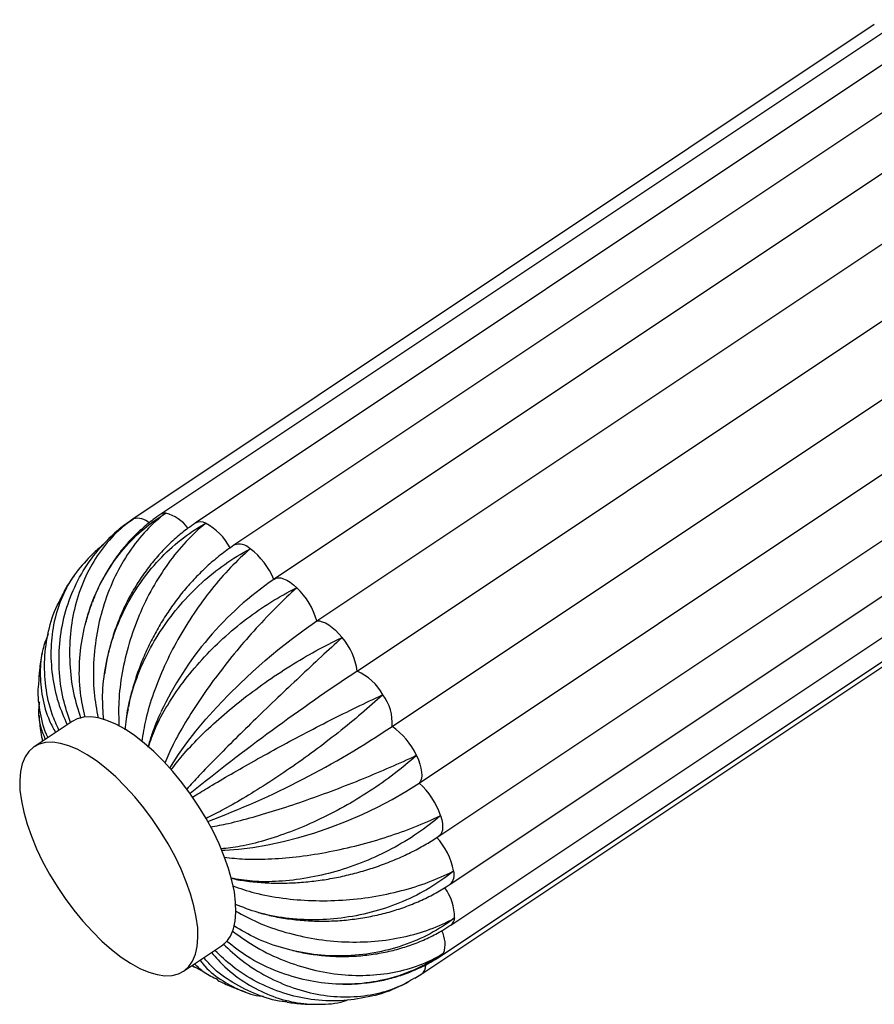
# Paper-space layout '_Derecha' of a CAD drawing. Header units: millimetres. Extents: x -312 to 312, y -227 to 1579.
# Tile 1 of 7: x -312 to -122, y -227 to -8. Entities that reach past the tile are written whole.
import ezdxf

# ---------------------------------------------------------------- set-up
doc = ezdxf.new("R2010")
doc.units = ezdxf.units.MM

psp = doc.layouts.new('_Derecha')

# ---------------------------------------------------------------- linework, layer by layer
at = {"color": 7, "linetype": 'Continuous', "lineweight": 25}
for p, q in [((-115.96, -8.34), (-280.96, -118.34)), ((-122.17, -9.44), (-287.17, -119.44)), ((-108.28, -10.32), (-273.28, -120.32)), ((-99.66, -15.22), (-264.66, -125.22)), ((-90.68, -22.73), (-255.68, -132.73)), ((-246.21, -142.06), (-81.21, -32.06)), ((-237.24, -153.21), (-72.24, -43.21)), ((-229.47, -165.51), (-64.47, -55.51)), ((-223.44, -178.11), (-58.44, -68.11)), ((-219.07, -189.95), (-54.07, -79.95)), ((-216.57, -200.63), (-51.57, -90.63)), ((-216.37, -209.68), (-51.37, -99.68)), ((-218.51, -216.48), (-53.51, -106.48)), ((-222.83, -220.56), (-57.83, -110.56)), ((-255.79, -132.81), (-255.68, -132.73)), ((-300.69, -164.4), (-309.14, -170.04)), ((-275.86, -219.96), (-267.41, -214.33)), ((-273.98, -218.71), (-273.46, -219.04)), ((-273.96, -218.69), (-271.53, -220)), ((-224.39, -221.51), (-222.83, -220.56)), ((-263.12, -224.2), (-262.15, -224.57))]:
    psp.add_line(p, q, dxfattribs=at)
at = {"color": 8, "linetype": 'Continuous', "lineweight": 25}
psp.add_line((-287.17, -119.43), (-287, -119.34), dxfattribs=at)
at = {"color": 8, "linetype": 'Continuous', "lineweight": 25, "flags": 128}
for points in [[(-255.68, -132.73), (-255.36, -132.56), (-254.84, -132.46), (-254.25, -132.5), (-253.6, -132.67), (-252.9, -132.99), (-252.17, -133.43), (-251.42, -134), (-250.66, -134.67)], [(-218.67, -185.34), (-218.41, -186.26), (-218.26, -187.12), (-218.22, -187.9), (-218.29, -188.59), (-218.46, -189.18), (-218.73, -189.64), (-219.08, -189.95)], [(-218.02, -215.95), (-218.34, -216.35), (-218.51, -216.48)]]:
    psp.add_lwpolyline(points, dxfattribs=at)
at = {"color": 7, "linetype": 'Continuous', "lineweight": 25, "flags": 128}
for points in [[(-278.93, -174.77), (-278.58, -174.2), (-276.97, -171.74), (-275.14, -169.19), (-273.11, -166.58), (-270.88, -163.92), (-268.49, -161.25), (-265.96, -158.58), (-263.31, -155.94), (-260.55, -153.36), (-257.73, -150.86), (-254.86, -148.46), (-251.96, -146.17), (-249.07, -144.03), (-246.21, -142.06)], [(-246.21, -142.06), (-245.64, -142.07), (-245, -142.22), (-244.3, -142.51), (-243.58, -142.94), (-242.83, -143.48), (-242.07, -144.14), (-241.32, -144.9), (-240.6, -145.74)], [(-264.77, -210.56), (-264.38, -208.81), (-264.21, -206.83), (-264.28, -204.65), (-264.57, -202.29), (-265.1, -199.78), (-265.85, -197.15), (-266.81, -194.42), (-267.97, -191.63), (-269.32, -188.82), (-270.85, -186.02), (-272.53, -183.25), (-274.34, -180.56), (-276.27, -177.97), (-278.29, -175.51), (-280.37, -173.21), (-282.5, -171.11), (-284.65, -169.22), (-286.79, -167.56), (-288.9, -166.16), (-290.95, -165.03), (-292.92, -164.19), (-294.79, -163.64), (-296.53, -163.4), (-298.13, -163.46), (-299.55, -163.82), (-300.69, -164.4)], [(-311.77, -173.8), (-312.17, -175.55), (-312.34, -177.53), (-312.27, -179.71), (-311.97, -182.07), (-311.45, -184.59), (-310.7, -187.22), (-309.74, -189.95), (-308.58, -192.73), (-307.23, -195.54), (-305.7, -198.35), (-304.02, -201.11), (-302.21, -203.81), (-300.28, -206.4), (-298.26, -208.86), (-296.17, -211.15), (-294.04, -213.26), (-291.9, -215.15), (-289.76, -216.8), (-287.65, -218.2), (-285.59, -219.33), (-283.62, -220.17), (-281.76, -220.72), (-280.02, -220.97), (-278.42, -220.91), (-276.99, -220.55), (-275.74, -219.88), (-274.69, -218.93), (-273.85, -217.7), (-273.23, -216.2), (-272.83, -214.45), (-272.66, -212.47), (-272.73, -210.29), (-273.03, -207.93), (-273.55, -205.41), (-274.3, -202.78), (-275.26, -200.05), (-276.42, -197.27), (-277.77, -194.46), (-279.3, -191.65), (-280.98, -188.89), (-282.79, -186.19), (-284.72, -183.6), (-286.74, -181.14), (-288.83, -178.85), (-290.96, -176.74), (-293.1, -174.85), (-295.24, -173.2), (-297.35, -171.8), (-299.41, -170.67), (-301.38, -169.83), (-303.24, -169.28), (-304.98, -169.03), (-306.58, -169.09), (-308.01, -169.45), (-309.26, -170.12), (-310.31, -171.07), (-311.15, -172.3), (-311.77, -173.8)], [(-224.04, -171.96), (-223.61, -172.95), (-223.27, -173.91), (-223.04, -174.82), (-222.9, -175.67), (-222.88, -176.44), (-222.96, -177.11), (-223.15, -177.67), (-223.44, -178.11)], [(-267.37, -193.03), (-266.7, -193.01), (-263.66, -192.81), (-260.46, -192.43), (-257.13, -191.87), (-253.7, -191.13), (-250.2, -190.22), (-246.65, -189.15), (-243.11, -187.93), (-239.58, -186.57), (-236.12, -185.08), (-232.74, -183.47), (-229.49, -181.77), (-226.38, -179.97), (-223.44, -178.11)]]:
    psp.add_lwpolyline(points, dxfattribs=at)
at = {"color": 8, "linetype": 'Continuous', "lineweight": 25}
for centre, radius, start, end in [((-280.01, -119.81), 1.74, 83.9013, 122.7596), ((-282.03, -126.66), 8.86, 36.2987, 75.6187), ((-286.11, -123.07), 3.84, 47.5955, 103.3652), ((-272.16, -122.43), 2.4, 60.2853, 117.9138), ((-277.42, -132.33), 13.61, 28.692, 61.7044), ((-263.46, -128.46), 3.45, 45.0865, 110.3012), ((-218.51, -198.52), 2.87, 312.6367, 17.4121), ((-227.21, -208.19), 11.66, 0.4266, 35.7224), ((-217.6, -208.04), 2.05, 306.8282, 358.1117), ((-223.72, -213.92), 6.05, 340.4245, 28.7715), ((-224.34, -218.75), 2.36, 309.6152, 2.7535)]:
    psp.add_arc(centre, radius, start, end, dxfattribs=at)
at = {"color": 7, "linetype": 'Continuous', "lineweight": 25}
for centre, radius, start, end in [((-271.09, -139.18), 16.58, 22.6063, 52.586), ((-214.03, -193.79), 73.91, 124.4026, 154.7803), ((-262.39, -146.77), 16.85, 16.246, 45.8884), ((-251.55, -155.16), 14.45, 7.761, 40.7067), ((37.19, -566.87), 496.41, 123.5614, 128.8828), ((-242.25, -164.41), 12.27, 29.0135, 65.8991), ((-239.83, -164.7), 10.39, 355.5218, 36.8839), ((-339.99, -1.52), 197.75, 290.5775, 303.9773), ((-238.39, -178.53), 15.78, 24.5768, 55.5837), ((-234.84, -190.84), 17.08, 18.7907, 48.1575), ((-231.08, -200.7), 15.6, 11.2185, 42.4676), ((-271.23, -208.85), 6.67, 304.9231, 345.1929)]:
    psp.add_arc(centre, radius, start, end, dxfattribs=at)
for points, knots in [([(-297.78, -163.46), (-298.17, -161.65), (-299.05, -157.63), (-299.16, -151.24), (-298.32, -144.51), (-296.45, -138.07), (-293.59, -131.99), (-289.85, -126.56), (-285.28, -121.82), (-281.76, -119.24), (-279.86, -118.1), (-279.83, -118.08)], [0, 0, 0, 0, 0.1057231, 0.2344777, 0.359651, 0.488457, 0.613882, 0.7429603, 0.8683824, 0.997447, 1, 1, 1, 1]), ([(-279.83, -118.08), (-279.86, -118.1), (-281.37, -119.23), (-284.28, -121.84), (-288.06, -126.57), (-291.23, -132.08), (-293.64, -138.13), (-295.27, -144.64), (-296.01, -151.31), (-295.96, -157.76), (-295.23, -161.78), (-294.89, -163.65)], [0, 0, 0, 0, 0.0025526, 0.1279561, 0.2569985, 0.3824039, 0.511461, 0.6366142, 0.7653996, 0.8905092, 1, 1, 1, 1]), ([(-301.02, -164.62), (-301.61, -162.89), (-302.93, -159.02), (-303.7, -152.79), (-303.53, -146.16), (-302.25, -139.76), (-299.89, -133.66), (-296.55, -128.15), (-292.28, -123.28), (-288.88, -120.57), (-287.03, -119.36), (-287, -119.34)], [0, 0, 0, 0, 0.104034, 0.233032, 0.358442, 0.487491, 0.613153, 0.742475, 0.868134, 0.997442, 1, 1, 1, 1]), ([(-287, -119.34), (-287.03, -119.36), (-288.58, -120.42), (-291.51, -122.89), (-295.18, -127.41), (-298.1, -132.74), (-300.11, -138.61), (-301.22, -144.96), (-301.33, -151.49), (-300.58, -157.86), (-299.35, -161.84), (-298.77, -163.72)], [0, 0, 0, 0, 0.002549, 0.127788, 0.256662, 0.381903, 0.510791, 0.63578, 0.764397, 0.889342, 1, 1, 1, 1]), ([(-280.96, -118.34), (-281.51, -118.73), (-283, -119.76), (-285.29, -121.65), (-287.77, -124.07), (-290.03, -126.73), (-292.08, -129.6), (-293.88, -132.66), (-295.26, -135.43), (-295.92, -137.21), (-296.17, -137.87)], [0, 0, 0, 0, 0.08191, 0.220565, 0.359426, 0.49863, 0.638188, 0.778093, 0.918325, 1, 1, 1, 1]), ([(-293.63, -164.06), (-293.77, -162.27), (-294.06, -158.34), (-293.34, -152.13), (-291.7, -145.63), (-289.12, -139.42), (-285.65, -133.58), (-281.45, -128.38), (-276.56, -123.88), (-272.93, -121.44), (-271.01, -120.37), (-270.97, -120.35)], [0, 0, 0, 0, 0.107329, 0.235853, 0.360801, 0.489376, 0.614576, 0.743422, 0.868619, 0.997452, 1, 1, 1, 1]), ([(-273.28, -120.32), (-273.82, -120.69), (-275.32, -121.72), (-277.64, -123.61), (-280.21, -126.05), (-282.59, -128.72), (-284.79, -131.6), (-286.79, -134.67), (-288.56, -137.9), (-290.1, -141.28), (-291.4, -144.78), (-292.44, -148.37), (-293.12, -151.38), (-293.35, -153.19), (-293.42, -153.77)], [0, 0, 0, 0, 0.051665, 0.141501, 0.231513, 0.321786, 0.412261, 0.502889, 0.593628, 0.684451, 0.775337, 0.866275, 0.95726, 1, 1, 1, 1]), ([(-287.17, -119.44), (-287.72, -119.82), (-289.21, -120.85), (-291.12, -122.4), (-292.37, -123.67), (-292.82, -124.13)], [0, 0, 0, 0, 0.275064, 0.738407, 1, 1, 1, 1]), ([(-270.97, -120.35), (-271, -120.38), (-272.48, -121.58), (-275.4, -124.31), (-279.36, -129.14), (-282.89, -134.68), (-285.82, -140.68), (-288.11, -147.07), (-289.63, -153.56), (-290.43, -159.8), (-290.3, -163.65), (-290.24, -165.46)], [0, 0, 0, 0, 0.00255, 0.12782, 0.256726, 0.381998, 0.510918, 0.635938, 0.764587, 0.889563, 1, 1, 1, 1]), ([(-293.6, -125.07), (-294.35, -125.64), (-295.41, -126.46), (-296.35, -127.42), (-296.63, -127.7)], [0, 0, 0, 0, 0.700444, 1, 1, 1, 1]), ([(-288.84, -166.31), (-288.68, -164.68), (-288.32, -161.09), (-286.65, -155.39), (-284.1, -149.43), (-280.74, -143.71), (-276.63, -138.32), (-271.94, -133.5), (-266.72, -129.31), (-263, -127.04), (-261.06, -126.03), (-261.02, -126.01)], [0, 0, 0, 0, 0.107892, 0.236335, 0.361204, 0.489698, 0.614819, 0.743584, 0.868702, 0.997453, 1, 1, 1, 1]), ([(-264.66, -125.22), (-265.19, -125.59), (-266.67, -126.6), (-269.04, -128.47), (-271.71, -130.88), (-274.24, -133.5), (-276.62, -136.31), (-278.83, -139.29), (-280.86, -142.42), (-282.7, -145.67), (-284.33, -149.02), (-285.74, -152.45), (-286.91, -155.95), (-287.72, -158.88), (-288.05, -160.64), (-288.15, -161.22)], [0, 0, 0, 0, 0.045881, 0.128942, 0.211962, 0.29496, 0.377915, 0.460829, 0.54372, 0.62662, 0.709564, 0.792579, 0.8757, 0.958962, 1, 1, 1, 1]), ([(-261.02, -126.01), (-261.05, -126.04), (-262.52, -127.31), (-265.47, -130.12), (-269.67, -134.94), (-273.64, -140.34), (-277.17, -146.08), (-280.22, -152.09), (-282.63, -158.08), (-284.38, -163.8), (-284.92, -167.26), (-285.18, -168.89)], [0, 0, 0, 0, 0.002547, 0.127679, 0.256442, 0.381576, 0.510353, 0.635235, 0.763742, 0.88858, 1, 1, 1, 1]), ([(-296.63, -127.7), (-297.85, -129.01), (-300.33, -131.66), (-303.01, -136.6), (-304.79, -142.07), (-305.55, -148.01), (-305.22, -154.1), (-304.03, -159.91), (-302.49, -163.51), (-301.79, -165.14)], [0, 0, 0, 0, 0.142186, 0.288027, 0.438115, 0.583663, 0.733435, 0.878933, 1, 1, 1, 1]), ([(-300.3, -132.08), (-300.52, -132.38), (-301.42, -133.66), (-302.4, -135.34), (-303.07, -136.75), (-303.23, -137.09)], [0, 0, 0, 0, 0.191052, 0.804828, 1, 1, 1, 1]), ([(-283.73, -170.1), (-283.25, -168.72), (-282.19, -165.69), (-279.55, -160.81), (-276.06, -155.65), (-271.9, -150.65), (-267.13, -145.87), (-261.96, -141.56), (-256.44, -137.75), (-252.64, -135.64), (-250.7, -134.69), (-250.66, -134.67)], [0, 0, 0, 0, 0.107657, 0.236133, 0.361036, 0.489563, 0.614717, 0.743516, 0.868667, 0.997452, 1, 1, 1, 1]), ([(-250.66, -134.67), (-250.69, -134.7), (-252.16, -136.02), (-255.18, -138.88), (-259.67, -143.59), (-264.11, -148.69), (-268.29, -153.96), (-272.15, -159.34), (-275.49, -164.58), (-278.23, -169.46), (-279.47, -172.32), (-280.05, -173.67)], [0, 0, 0, 0, 0.002547, 0.127652, 0.256388, 0.381496, 0.510246, 0.635102, 0.763582, 0.888394, 1, 1, 1, 1]), ([(-303.6, -166.34), (-304.13, -165.17), (-305.56, -162.03), (-306.65, -156.67), (-306.98, -150.44), (-306.05, -144.38), (-304.74, -139.86), (-303.44, -137.61), (-303.16, -137.13)], [0, 0, 0, 0, 0.124606, 0.33238, 0.534375, 0.742232, 0.944633, 1, 1, 1, 1]), ([(-296.33, -138.29), (-296.46, -138.62), (-297, -139.98), (-297.37, -141.41), (-297.66, -142.49)], [0, 0, 0, 0, 0.242593, 1, 1, 1, 1]), ([(-305.99, -144.93), (-306.43, -146.07), (-307.49, -148.81), (-307.94, -153.58), (-307.42, -158.93), (-306.21, -163.45), (-304.83, -166), (-304.36, -166.85)], [0, 0, 0, 0, 0.168969, 0.404407, 0.646678, 0.882034, 1, 1, 1, 1]), ([(-278.61, -175.18), (-277.83, -174.14), (-276.1, -171.85), (-272.51, -168.02), (-268.11, -163.87), (-263.18, -159.76), (-257.79, -155.74), (-252.18, -152.01), (-246.41, -148.62), (-242.57, -146.66), (-240.64, -145.76), (-240.6, -145.74)], [0, 0, 0, 0, 0.106741, 0.235349, 0.36038, 0.489039, 0.614321, 0.743253, 0.868532, 0.99745, 1, 1, 1, 1]), ([(-240.6, -145.74), (-240.63, -145.77), (-242.11, -147.13), (-245.22, -150), (-250.03, -154.49), (-254.96, -159.15), (-259.78, -163.78), (-264.43, -168.34), (-268.68, -172.6), (-272.37, -176.41), (-274.28, -178.5), (-275.18, -179.49)], [0, 0, 0, 0, 0.002548, 0.127724, 0.256533, 0.381711, 0.510534, 0.635461, 0.764013, 0.888896, 1, 1, 1, 1]), ([(-307.31, -149.09), (-307.34, -149.2), (-307.63, -150.47), (-307.93, -152.77), (-308.08, -154.95), (-308.14, -155.95)], [0, 0, 0, 0, 0.047594, 0.563298, 1, 1, 1, 1]), ([(-306.02, -167.96), (-306.03, -167.95), (-306.95, -166.26), (-307.72, -162.6), (-308.4, -158.56), (-308.11, -156.35), (-308.06, -155.96)], [0, 0, 0, 0, 0.003024, 0.45985, 0.903969, 1, 1, 1, 1]), ([(-273.88, -181.26), (-272.82, -180.6), (-270.47, -179.15), (-266.01, -176.52), (-260.8, -173.53), (-255.19, -170.42), (-249.27, -167.24), (-243.28, -164.15), (-237.31, -161.18), (-233.46, -159.35), (-231.56, -158.48), (-231.52, -158.46)], [0, 0, 0, 0, 0.1069031, 0.2354878, 0.360496, 0.489132, 0.6143914, 0.7432995, 0.8685561, 0.9974503, 1, 1, 1, 1]), ([(-231.52, -158.46), (-231.55, -158.49), (-233.06, -159.87), (-236.27, -162.7), (-241.4, -166.89), (-246.8, -171.02), (-252.23, -174.89), (-257.61, -178.47), (-262.68, -181.6), (-267.22, -184.19), (-269.71, -185.41), (-270.87, -185.98)], [0, 0, 0, 0, 0.002551, 0.127892, 0.25687, 0.382213, 0.511206, 0.636297, 0.765018, 0.890065, 1, 1, 1, 1]), ([(-307.92, -160.06), (-307.99, -160.45), (-308.31, -162.32), (-307.95, -165.16), (-307.01, -167.5), (-306.65, -168.38)], [0, 0, 0, 0, 0.142803, 0.677568, 1, 1, 1, 1]), ([(-288.23, -161.59), (-288.33, -162.06), (-288.48, -162.73), (-288.55, -163.4), (-288.57, -163.59)], [0, 0, 0, 0, 0.710915, 1, 1, 1, 1]), ([(-308.03, -163.05), (-308.01, -163.36), (-307.91, -164.96), (-307.66, -166.88), (-307.33, -168.47), (-307.27, -168.79)], [0, 0, 0, 0, 0.160278, 0.830078, 1, 1, 1, 1]), ([(-280.92, -162.39), (-281.21, -163.02), (-281.99, -164.71), (-282.97, -167.28), (-283.54, -169.18), (-283.8, -170.04)], [0, 0, 0, 0, 0.246401, 0.660329, 1, 1, 1, 1]), ([(-269.88, -187.9), (-268.57, -187.65), (-265.69, -187.09), (-260.51, -185.73), (-254.63, -183.97), (-248.48, -181.91), (-242.13, -179.6), (-235.87, -177.14), (-229.77, -174.57), (-225.94, -172.85), (-224.08, -171.98), (-224.04, -171.96)], [0, 0, 0, 0, 0.107766, 0.236227, 0.361114, 0.489626, 0.614764, 0.743548, 0.868683, 0.997453, 1, 1, 1, 1]), ([(-224.04, -171.96), (-224.07, -171.99), (-225.62, -173.39), (-228.95, -176.14), (-234.38, -179.97), (-240.2, -183.48), (-246.14, -186.51), (-252.14, -189.05), (-257.89, -190.97), (-263.15, -192.27), (-266.13, -192.6), (-267.54, -192.75)], [0, 0, 0, 0, 0.002549, 0.127753, 0.25659, 0.381796, 0.510649, 0.635603, 0.764184, 0.889095, 1, 1, 1, 1]), ([(-266.82, -194.62), (-265.33, -194.78), (-262.07, -195.13), (-256.37, -195.04), (-250.02, -194.49), (-243.49, -193.45), (-236.86, -191.96), (-230.44, -190.1), (-224.3, -187.89), (-220.52, -186.23), (-218.7, -185.35), (-218.67, -185.34)], [0, 0, 0, 0, 0.1079599, 0.2363925, 0.3612528, 0.4897366, 0.6148478, 0.7436032, 0.8687117, 0.9974534, 1, 1, 1, 1]), ([(-218.67, -185.34), (-218.7, -185.36), (-220.29, -186.74), (-223.75, -189.39), (-229.44, -192.81), (-235.6, -195.68), (-241.94, -197.86), (-248.39, -199.35), (-254.63, -200.07), (-260.42, -200.1), (-263.75, -199.53), (-265.32, -199.26)], [0, 0, 0, 0, 0.002547, 0.127667, 0.256417, 0.381539, 0.510304, 0.635175, 0.763669, 0.888495, 1, 1, 1, 1]), ([(-265.32, -199.28), (-264.81, -199.39), (-263.2, -199.74), (-260.37, -200.1), (-256.85, -200.36), (-253.25, -200.39), (-249.61, -200.22), (-245.96, -199.83), (-242.3, -199.24), (-238.68, -198.44), (-235.1, -197.45), (-231.6, -196.28), (-228.2, -194.92), (-224.92, -193.38), (-221.86, -191.73), (-219.98, -190.53), (-219.07, -189.95)], [0, 0, 0, 0, 0.034916, 0.11009, 0.185121, 0.259963, 0.334617, 0.409115, 0.483506, 0.557848, 0.632205, 0.706625, 0.781169, 0.855904, 0.93089, 1, 1, 1, 1]), ([(-264.89, -200.99), (-263.32, -201.53), (-259.85, -202.72), (-253.88, -203.8), (-247.28, -204.35), (-240.57, -204.24), (-233.83, -203.5), (-227.37, -202.15), (-221.27, -200.22), (-217.57, -198.59), (-215.81, -197.68), (-215.77, -197.66)], [0, 0, 0, 0, 0.107426, 0.235936, 0.360871, 0.489431, 0.614617, 0.74345, 0.868633, 0.997452, 1, 1, 1, 1]), ([(-215.77, -197.66), (-215.81, -197.69), (-217.45, -199.04), (-221.03, -201.55), (-226.92, -204.55), (-233.31, -206.79), (-239.9, -208.16), (-246.62, -208.67), (-253.14, -208.27), (-259.19, -207.13), (-262.7, -205.74), (-264.35, -205.09)], [0, 0, 0, 0, 0.002547, 0.127684, 0.256452, 0.38159, 0.510373, 0.63526, 0.763771, 0.888614, 1, 1, 1, 1]), ([(-259.25, -206.9), (-258.29, -207.15), (-256.16, -207.72), (-252.73, -208.31), (-249.04, -208.71), (-245.3, -208.86), (-241.57, -208.76), (-237.85, -208.4), (-234.17, -207.8), (-230.57, -206.96), (-227.06, -205.87), (-223.67, -204.54), (-220.44, -202.99), (-218.1, -201.64), (-216.84, -200.81), (-216.57, -200.63)], [0, 0, 0, 0, 0.067162, 0.149601, 0.23206, 0.314539, 0.397048, 0.479602, 0.562211, 0.644891, 0.72765, 0.810488, 0.893386, 0.976295, 1, 1, 1, 1]), ([(-264.23, -206.6), (-262.66, -207.45), (-259.17, -209.35), (-253.2, -211.41), (-246.6, -212.9), (-239.91, -213.56), (-233.23, -213.41), (-226.87, -212.46), (-220.89, -210.73), (-217.29, -209.08), (-215.58, -208.12), (-215.55, -208.11)], [0, 0, 0, 0, 0.106006, 0.23472, 0.359853, 0.488619, 0.614004, 0.743041, 0.868424, 0.997448, 1, 1, 1, 1]), ([(-215.55, -208.11), (-215.59, -208.13), (-217.29, -209.43), (-220.97, -211.79), (-226.99, -214.39), (-233.5, -216.06), (-240.17, -216.72), (-246.96, -216.38), (-253.52, -215.03), (-259.56, -212.9), (-263.04, -210.84), (-264.67, -209.88)], [0, 0, 0, 0, 0.00255, 0.127828, 0.256742, 0.382022, 0.510951, 0.635979, 0.764636, 0.889621, 1, 1, 1, 1]), ([(-251.59, -215.33), (-251, -215.48), (-249.2, -215.92), (-246.13, -216.37), (-242.43, -216.68), (-238.73, -216.69), (-235.06, -216.42), (-231.45, -215.86), (-227.94, -215.02), (-224.53, -213.9), (-221.27, -212.52), (-218.56, -211.09), (-216.98, -210.07), (-216.37, -209.68)], [0, 0, 0, 0, 0.048615, 0.147701, 0.246806, 0.345915, 0.445006, 0.544047, 0.643002, 0.741826, 0.840465, 0.938865, 1, 1, 1, 1]), ([(-264.93, -211.05), (-263.43, -212.14), (-260.11, -214.56), (-254.38, -217.36), (-248.02, -219.54), (-241.57, -220.76), (-235.12, -221.03), (-228.97, -220.33), (-223.18, -218.69), (-219.7, -216.99), (-218.05, -215.97), (-218.02, -215.95)], [0, 0, 0, 0, 0.104804, 0.233691, 0.358993, 0.487931, 0.613485, 0.742696, 0.868247, 0.997444, 1, 1, 1, 1]), ([(-267.08, -213.9), (-265.7, -215.17), (-262.65, -217.97), (-257.35, -221.24), (-251.46, -223.83), (-245.43, -225.36), (-239.36, -225.84), (-233.54, -225.22), (-228.45, -223.78), (-225.65, -222.15), (-224.44, -221.45)], [0, 0, 0, 0, 0.111161, 0.24466, 0.374445, 0.507996, 0.638042, 0.771876, 0.901919, 1, 1, 1, 1]), ([(-218.02, -215.95), (-218.05, -215.97), (-219.81, -217.22), (-223.57, -219.41), (-229.65, -221.66), (-236.14, -222.85), (-242.74, -222.94), (-249.37, -221.94), (-255.73, -219.87), (-261.5, -217.02), (-264.77, -214.48), (-266.29, -213.3)], [0, 0, 0, 0, 0.0025543, 0.1280406, 0.2571682, 0.3826563, 0.5117987, 0.6370345, 0.765905, 0.8910971, 1, 1, 1, 1]), ([(-269.65, -215.82), (-268.68, -216.91), (-266.3, -219.58), (-261.89, -222.79), (-256.67, -225.47), (-251.22, -227.06), (-245.67, -227.45), (-241.6, -227.15), (-239.5, -226.39), (-239.14, -226.26)], [0, 0, 0, 0, 0.117744, 0.288899, 0.455294, 0.626517, 0.793246, 0.964831, 1, 1, 1, 1]), ([(-228.18, -223.43), (-228.34, -223.52), (-230.41, -224.64), (-234.75, -225.79), (-241.06, -226.72), (-247.41, -226.41), (-253.7, -224.99), (-259.62, -222.47), (-264.81, -219.26), (-267.63, -216.54), (-268.9, -215.32)], [0, 0, 0, 0, 0.012828, 0.160333, 0.30368, 0.451202, 0.594262, 0.741473, 0.884482, 1, 1, 1, 1]), ([(-235.75, -222.6), (-235.28, -222.56), (-233.64, -222.42), (-230.88, -221.86), (-227.52, -220.93), (-224.29, -219.68), (-221.26, -218.22), (-219.4, -217.04), (-218.51, -216.48)], [0, 0, 0, 0, 0.075717, 0.264282, 0.452398, 0.640065, 0.827303, 1, 1, 1, 1]), ([(-268.25, -221.87), (-269.29, -221.38), (-271.21, -220.48), (-272.74, -219.01), (-273.43, -218.34)], [0, 0, 0, 0, 0.543418, 1, 1, 1, 1]), ([(-272.2, -217.52), (-272, -217.79), (-270.68, -219.54), (-267.69, -221.9), (-263.29, -224.3), (-260.03, -225.46), (-258.24, -225.53), (-258.12, -225.53)], [0, 0, 0, 0, 0.055707, 0.36576, 0.667188, 0.977365, 1, 1, 1, 1]), ([(-252.83, -226.78), (-253.19, -226.75), (-255.5, -226.6), (-259.64, -225.25), (-264.93, -222.65), (-268.9, -219.81), (-270.79, -217.63), (-271.36, -216.97)], [0, 0, 0, 0, 0.050414, 0.324391, 0.606318, 0.880199, 1, 1, 1, 1]), ([(-268.3, -221.97), (-267.29, -222.47), (-265.69, -223.26), (-264, -223.88), (-263.36, -224.11)], [0, 0, 0, 0, 0.62351, 1, 1, 1, 1]), ([(-240.42, -222.82), (-239.57, -222.84), (-238.25, -222.86), (-236.94, -222.72), (-236.49, -222.67)], [0, 0, 0, 0, 0.647986, 1, 1, 1, 1]), ([(-227.86, -223.3), (-227.24, -223.04), (-226.57, -222.76), (-225.94, -222.4), (-225.89, -222.38)], [0, 0, 0, 0, 0.932764, 1, 1, 1, 1]), ([(-252.83, -226.83), (-252.25, -226.92), (-250.49, -227.18), (-248.21, -227.33), (-246.54, -227.3), (-246.05, -227.29)], [0, 0, 0, 0, 0.261781, 0.787777, 1, 1, 1, 1])]:
    psp.add_open_spline(points, degree=3, knots=knots, dxfattribs=at)

doc.saveas('drawing.dxf')
